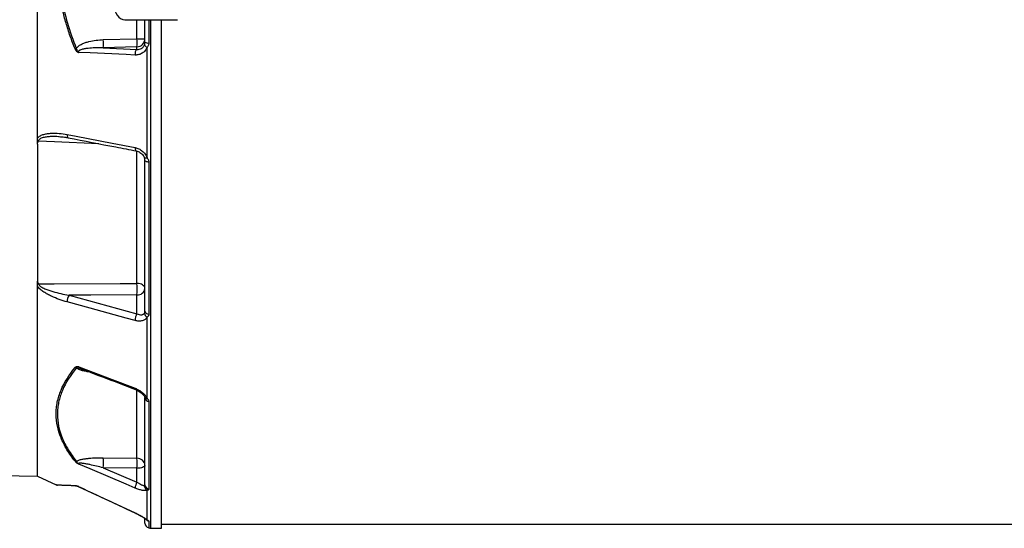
# Model space of a CAD drawing. Header units: millimetres. Extents: x 536 to 2684, y 1129 to 1841.
# Tile 3 of 10: x 1014 to 1610, y 1138 to 1446. Entities that reach past the tile are written whole.
import ezdxf

# ---------------------------------------------------------------- set-up
doc = ezdxf.new("R2010")
doc.units = ezdxf.units.MM

msp = doc.modelspace()

# ---------------------------------------------------------------- linework, layer by layer
at = {"color": 7, "linetype": 'Continuous', "lineweight": 25}
for p, q in [((1077.96, 1445.51), (1109.78, 1445.51)), ((1090.1, 1431.89), (1090.1, 1445.51)), ((1100.1, 1138.01), (1100.1, 1445.51)), ((1064.91, 1433.45), (1085.28, 1434.04)), ((1085.28, 1434.04), (1090.1, 1434.04)), ((1085.28, 1429.12), (1064.91, 1428.52)), ((1064.91, 1428.52), (1085.28, 1427.57)), ((1085.28, 1427.57), (1085.28, 1429.12)), ((1091.4, 1361.95), (1091.4, 1428.92)), ((1090.1, 1269.3), (1090.1, 1360.44)), ((1092.49, 1359.38), (1092.49, 1267.46)), ((1044.15, 1278.93), (1085.28, 1267.7)), ((1085.28, 1267.7), (1085.28, 1279.13)), ((1091.4, 1216.63), (1091.4, 1265.66)), ((1090.1, 1164.37), (1090.1, 1216.99)), ((1092.49, 1214.7), (1092.49, 1161.63)), ((1064.91, 1180.65), (1085.28, 1180.33)), ((1064.91, 1174.61), (1085.28, 1165.92)), ((1085.28, 1174.29), (1064.91, 1174.61)), ((1085.28, 1165.92), (1085.28, 1174.29)), ((1002.93, 1169.9), (1025.17, 1169.51)), ((1025.04, 1169.54), (1036.45, 1164.22)), ((1091.4, 1143.09), (1091.4, 1161.04)), ((1084.12, 1147.31), (1084.47, 1147.14)), ((1090.1, 1141.17), (1090.1, 1143.87)), ((1093.43, 1138.13), (1100.1, 1138.01)), ((1100.1, 1140.51), (2114.13, 1140.51))]:
    msp.add_line(p, q, dxfattribs=at)
at = {"color": 8, "linetype": 'Continuous', "lineweight": 25}
for p, q in [((1085.28, 1434.04), (1085.28, 1445.51)), ((1092.49, 1445.51), (1092.49, 1431.44)), ((1093.43, 1445.51), (1093.43, 1138.13)), ((1085.28, 1286.08), (1085.28, 1366.03)), ((1085.28, 1180.33), (1085.28, 1221.56)), ((1084.12, 1147.36), (1084.12, 1147.31)), ((1092.49, 1142.32), (1092.49, 1138.23))]:
    msp.add_line(p, q, dxfattribs=at)
at = {"color": 8, "linetype": 'Continuous', "lineweight": 25, "flags": 128}
for points in [[(1077.96, 1464.51), (1076.65, 1464.33), (1075.39, 1463.79), (1074.23, 1462.91), (1073.21, 1461.73), (1072.38, 1460.29), (1071.76, 1458.65), (1071.38, 1456.86), (1071.25, 1455.01), (1071.38, 1453.16), (1071.76, 1451.38), (1072.38, 1449.73), (1073.21, 1448.29), (1074.23, 1447.11), (1075.39, 1446.23), (1076.65, 1445.69), (1077.96, 1445.51)], [(1062.26, 1370.53), (1035.34, 1371.71), (1025.71, 1372.14)], [(1042.99, 1376.14), (1042.99, 1375.61), (1043.05, 1375.13), (1043.15, 1374.73), (1043.29, 1374.42), (1043.47, 1374.21), (1043.68, 1374.1), (1043.69, 1374.1)], [(1084.12, 1368.21), (1084.12, 1367.69), (1084.18, 1367.22), (1084.28, 1366.82), (1084.42, 1366.51), (1084.6, 1366.3), (1084.81, 1366.19), (1084.82, 1366.19)], [(1091.4, 1361.95), (1091.05, 1361.87), (1090.73, 1361.82), (1090.45, 1361.79), (1090.22, 1361.79), (1090.04, 1361.81), (1089.91, 1361.85), (1089.84, 1361.91), (1089.84, 1361.93)], [(1084.12, 1222.71), (1084.12, 1222.38), (1084.18, 1222.14), (1084.28, 1222), (1084.32, 1221.98)]]:
    msp.add_lwpolyline(points, dxfattribs=at)
at = {"color": 7, "linetype": 'Continuous', "lineweight": 25, "flags": 128}
for points in [[(1084.12, 1424.14), (1078.68, 1424.39), (1056.94, 1425.4), (1050.15, 1425.72)], [(1042.99, 1376.14), (1048.42, 1375.09), (1070.16, 1370.9), (1084.12, 1368.21)], [(1092.49, 1359.38), (1092, 1359.43), (1091.54, 1359.51), (1091.13, 1359.62), (1090.77, 1359.75), (1090.49, 1359.91), (1090.28, 1360.07), (1090.15, 1360.25), (1090.1, 1360.44)], [(1025.71, 1285.83), (1035.09, 1285.87), (1075.05, 1286.04), (1085.28, 1286.08)], [(1090.1, 1282.96), (1090.01, 1283.55), (1089.74, 1284.13), (1089.3, 1284.66), (1088.7, 1285.13), (1087.97, 1285.52), (1087.14, 1285.82), (1086.23, 1286.01), (1085.28, 1286.08)], [(1085.28, 1279.13), (1057.43, 1279), (1044.15, 1278.93)], [(1084.12, 1263.65), (1078.68, 1265.14), (1056.94, 1271.07), (1042.99, 1274.88)], [(1050.15, 1235.61), (1070.16, 1228.01), (1084.12, 1222.71)], [(1084.12, 1162.34), (1078.68, 1164.66), (1056.94, 1173.93), (1050.15, 1176.82)], [(1090.1, 1176), (1090.01, 1175.67), (1089.74, 1175.36), (1089.3, 1175.07), (1088.7, 1174.81), (1087.97, 1174.6), (1087.14, 1174.44), (1086.23, 1174.33), (1085.28, 1174.29)], [(1050.15, 1163.16), (1070.16, 1153.85), (1084.12, 1147.36)]]:
    msp.add_lwpolyline(points, dxfattribs=at)
at = {"color": 7, "linetype": 'Continuous', "lineweight": 25}
for centre, radius, start, end in [((1013.7, 1430.98), 51.27, 357.2492, 2.7508), ((1085.15, 1434.08), 4.96, 271.54472, 359.57848), ((1034.07, 1431.58), 51.27, 357.2492, 2.7508), ((1092.02, 1431.19), 2.35, 201.83886, 254.87535), ((1092, 1435.38), 3.96, 241.49761, 277.10899), ((1099.94, 1300.77), 137.35, 111.96783, 112.31705), ((1087.95, 1424.76), 3.88, 133.44934, 189.1043), ((1000.88, 1282.61), 84.47, 357.64057, 2.35943), ((1085.66, 1283.6), 4.49, 265.08211, 351.76517), ((1050.39, 1274.95), 7.41, 147.44697, 180.5764), ((1092.42, 1269.83), 2.37, 192.90443, 271.71694), ((1091.53, 1263.72), 7.41, 147.46424, 180.48709), ((1092.77, 1268.26), 2.94, 182.6158, 242.34155), ((1049.1, 1237.12), 2.32, 235.63167, 256.65024), ((1092.66, 1217.27), 2.57, 186.15949, 266.15612), ((982.49, 1177.63), 82.47, 357.90272, 2.09728), ((1085.44, 1175.66), 4.67, 4.22012, 92.00865), ((1002.86, 1177.31), 82.47, 357.90272, 2.09728), ((1048.24, 1180.28), 1.82, 255.64259, 280.30678), ((1037.17, 1166.09), 2, 249.30298, 268.00001), ((1048.62, 1165.43), 1.74, 241.24399, 267.92151), ((1047.77, 1158.73), 4.99, 65.18505, 67.26522), ((1093.99, 1161.11), 9.95, 151.10791, 172.92035), ((1093.02, 1163.79), 3.19, 177.75161, 239.50887), ((1092.96, 1164.45), 2.85, 181.5377, 260.51637), ((1093.1, 1141.17), 3, 180, 258.10579), ((1093.52, 1143.13), 5, 258.10579, 269)]:
    msp.add_arc(centre, radius, start, end, dxfattribs=at)
at = {"color": 8, "linetype": 'Continuous', "lineweight": 25}
for centre, radius, start, end in [((1091.41, 1218.31), 1.68, 208.2956, 269.64929), ((1092.29, 1145.37), 2.45, 227.02736, 248.64872), ((1093.09, 1145.26), 3, 215.00004, 258.34016)]:
    msp.add_arc(centre, radius, start, end, dxfattribs=at)
at = {"color": 7, "linetype": 'Continuous', "lineweight": 25}
for points, knots in [([(1025.1, 1373.94), (1025.1, 1389.19), (1025.1, 1404.88), (1025.1, 1436.78), (1025.1, 1452.99), (1025.1, 1485.53), (1025.1, 1501.86), (1025.1, 1534.25), (1025.1, 1550.31), (1025.1, 1581.77), (1025.1, 1597.17), (1025.1, 1626.96), (1025.1, 1641.34), (1025.1, 1668.73), (1025.1, 1681.74), (1025.1, 1706.07), (1025.1, 1717.4), (1025.1, 1727.75)], [0, 0, 0, 0, 0.125, 0.125, 0.25, 0.25, 0.375, 0.375, 0.5, 0.5, 0.625, 0.625, 0.75, 0.75, 0.875, 0.875, 1, 1, 1, 1]), ([(1047.79, 1427.83), (1046.75, 1430.41), (1045.78, 1433), (1043.97, 1438.23), (1043.12, 1440.86), (1041.57, 1446.18), (1040.86, 1448.86), (1039.59, 1454.25), (1039.03, 1456.96), (1038.54, 1459.68)], [0, 0, 0, 0, 0.25, 0.25, 0.5, 0.5, 0.75, 0.75, 1, 1, 1, 1]), ([(1048.56, 1428.15), (1048.77, 1428.46), (1049, 1428.74), (1049.53, 1429.26), (1049.82, 1429.5), (1050.41, 1429.94), (1050.73, 1430.15), (1051.37, 1430.52), (1051.69, 1430.69), (1052.69, 1431.18), (1053.37, 1431.45), (1054.76, 1431.93), (1055.47, 1432.14), (1057.62, 1432.68), (1059.06, 1432.93), (1061.97, 1433.3), (1063.43, 1433.4), (1064.91, 1433.45)], [0, 0, 0, 0, 0.0625, 0.0625, 0.125, 0.125, 0.1875, 0.1875, 0.25, 0.25, 0.375, 0.375, 0.5, 0.5, 0.75, 0.75, 1, 1, 1, 1]), ([(1085.28, 1427.57), (1085.75, 1427.53), (1086.21, 1427.55), (1087.11, 1427.72), (1087.54, 1427.88), (1088.15, 1428.21), (1088.35, 1428.34), (1088.72, 1428.64), (1088.89, 1428.81), (1089.22, 1429.18), (1089.37, 1429.38), (1089.63, 1429.82), (1089.74, 1430.06), (1089.83, 1430.31)], [0, 0, 0, 0, 0.25, 0.25, 0.5, 0.5, 0.625, 0.625, 0.75, 0.75, 0.875, 0.875, 1, 1, 1, 1]), ([(1089.83, 1430.31), (1089.92, 1430.56), (1089.99, 1430.81), (1090.08, 1431.34), (1090.1, 1431.62), (1090.1, 1431.89)], [0, 0, 0, 0, 0.5, 0.5, 1, 1, 1, 1]), ([(1092.49, 1431.44), (1092.49, 1431.2), (1092.46, 1430.96), (1092.35, 1430.49), (1092.27, 1430.27), (1092.08, 1429.84), (1091.96, 1429.64), (1091.7, 1429.26), (1091.56, 1429.08), (1091.4, 1428.92)], [0, 0, 0, 0, 0.25, 0.25, 0.5, 0.5, 0.75, 0.75, 1, 1, 1, 1]), ([(1047.79, 1427.83), (1047.89, 1427.57), (1048.02, 1427.31), (1048.26, 1426.95), (1048.34, 1426.84), (1048.52, 1426.62), (1048.62, 1426.52), (1048.82, 1426.32), (1048.93, 1426.24), (1049.15, 1426.08), (1049.27, 1426.01), (1049.51, 1425.89), (1049.64, 1425.84), (1049.89, 1425.77), (1050.03, 1425.74), (1050.15, 1425.72)], [0, 0, 0, 0, 0.25, 0.25, 0.375, 0.375, 0.5, 0.5, 0.625, 0.625, 0.75, 0.75, 0.875, 0.875, 1, 1, 1, 1]), ([(1048.56, 1428.15), (1048.62, 1427.9), (1048.69, 1427.66), (1048.89, 1427.2), (1049.01, 1426.98), (1049.29, 1426.58), (1049.46, 1426.4), (1049.7, 1426.13), (1049.79, 1426.04), (1049.96, 1425.87), (1050.06, 1425.79), (1050.15, 1425.72)], [0, 0, 0, 0, 0.25, 0.25, 0.5, 0.5, 0.75, 0.75, 0.875, 0.875, 1, 1, 1, 1]), ([(1064.91, 1428.52), (1063.56, 1428.54), (1062.22, 1428.54), (1059.53, 1428.47), (1058.18, 1428.4), (1056.17, 1428.23), (1055.5, 1428.16), (1054.16, 1427.99), (1053.5, 1427.89), (1052.51, 1427.68), (1052.18, 1427.61), (1051.53, 1427.42), (1051.2, 1427.32), (1050.74, 1427.12), (1050.58, 1427.05), (1050.29, 1426.87), (1050.15, 1426.77), (1049.98, 1426.58), (1049.93, 1426.5), (1049.88, 1426.33), (1049.87, 1426.24), (1049.9, 1426.07), (1049.94, 1425.99), (1050.03, 1425.84), (1050.09, 1425.78), (1050.15, 1425.72)], [0, 0, 0, 0, 0.25, 0.25, 0.5, 0.5, 0.625, 0.625, 0.75, 0.75, 0.8125, 0.8125, 0.875, 0.875, 0.90625, 0.90625, 0.9375, 0.9375, 0.953125, 0.953125, 0.96875, 0.96875, 0.984375, 0.984375, 1, 1, 1, 1]), ([(1091.4, 1428.92), (1091.27, 1428.53), (1091.1, 1428.16), (1090.71, 1427.46), (1090.49, 1427.13), (1089.99, 1426.51), (1089.72, 1426.23), (1089.14, 1425.72), (1088.83, 1425.48), (1087.86, 1424.86), (1087.16, 1424.57), (1085.66, 1424.18), (1084.9, 1424.11), (1084.12, 1424.14)], [0, 0, 0, 0, 0.125, 0.125, 0.25, 0.25, 0.375, 0.375, 0.5, 0.5, 0.75, 0.75, 1, 1, 1, 1]), ([(1025.1, 1373.94), (1025.22, 1374.09), (1025.34, 1374.24), (1025.6, 1374.51), (1025.74, 1374.64), (1026.18, 1374.99), (1026.49, 1375.19), (1027.15, 1375.55), (1027.5, 1375.71), (1028.21, 1375.98), (1028.57, 1376.1), (1029.67, 1376.41), (1030.42, 1376.56), (1031.95, 1376.78), (1032.73, 1376.85), (1035.07, 1376.97), (1036.65, 1376.93), (1039.81, 1376.67), (1041.39, 1376.44), (1042.99, 1376.14)], [0, 0, 0, 0, 0.03125, 0.03125, 0.0625, 0.0625, 0.125, 0.125, 0.1875, 0.1875, 0.25, 0.25, 0.375, 0.375, 0.5, 0.5, 0.75, 0.75, 1, 1, 1, 1]), ([(1025.1, 1370.32), (1025.1, 1370.62), (1025.1, 1370.93), (1025.1, 1371.54), (1025.1, 1371.85), (1025.1, 1372.45), (1025.1, 1372.75), (1025.1, 1373.34), (1025.1, 1373.63), (1025.1, 1373.94)], [0, 0, 0, 0, 0.25, 0.25, 0.5, 0.5, 0.75, 0.75, 1, 1, 1, 1]), ([(1025.1, 1370.32), (1025.1, 1370.65), (1025.15, 1370.97), (1025.29, 1371.43), (1025.36, 1371.59), (1025.48, 1371.8), (1025.52, 1371.87), (1025.61, 1372.01), (1025.66, 1372.08), (1025.71, 1372.14)], [0, 0, 0, 0, 0.5, 0.5, 0.75, 0.75, 0.875, 0.875, 1, 1, 1, 1]), ([(1037.78, 1374.82), (1037.89, 1374.82), (1039.07, 1374.81), (1041.05, 1374.61), (1042.92, 1374.25), (1043.69, 1374.11)], [0, 0, 0, 0, 0.056711, 0.608927, 1, 1, 1, 1]), ([(1043.69, 1374.1), (1053.29, 1372.26), (1066.99, 1369.62), (1080.7, 1366.98), (1084.82, 1366.19)], [0, 0, 0, 0, 0.7, 1, 1, 1, 1]), ([(1025.1, 1370.32), (1025.1, 1355.39), (1025.1, 1340.89), (1025.1, 1313.13), (1025.1, 1299.86), (1025.1, 1287.36)], [0, 0, 0, 0, 0.5, 0.5, 1, 1, 1, 1]), ([(1084.12, 1368.21), (1084.9, 1368.06), (1085.66, 1367.81), (1086.78, 1367.27), (1087.14, 1367.07), (1087.85, 1366.61), (1088.18, 1366.36), (1088.83, 1365.82), (1089.14, 1365.53), (1089.72, 1364.89), (1089.99, 1364.56), (1090.48, 1363.86), (1090.7, 1363.5), (1091.1, 1362.74), (1091.27, 1362.34), (1091.4, 1361.95)], [0, 0, 0, 0, 0.25, 0.25, 0.375, 0.375, 0.5, 0.5, 0.625, 0.625, 0.75, 0.75, 0.875, 0.875, 1, 1, 1, 1]), ([(1084.82, 1366.17), (1085.18, 1366.09), (1085.94, 1365.92), (1087.09, 1365.32), (1088.17, 1364.51), (1089.03, 1363.52), (1089.59, 1362.63), (1089.76, 1362.09), (1089.81, 1361.92)], [0, 0, 0, 0, 0.1793713, 0.3792462, 0.5717688, 0.7532195, 0.923655, 1, 1, 1, 1]), ([(1090.1, 1360.44), (1090.1, 1360.69), (1090.08, 1360.95), (1089.99, 1361.47), (1089.92, 1361.73), (1089.83, 1362)], [0, 0, 0, 0, 0.5, 0.5, 1, 1, 1, 1]), ([(1091.4, 1361.95), (1091.56, 1361.75), (1091.7, 1361.56), (1091.96, 1361.15), (1092.08, 1360.94), (1092.27, 1360.51), (1092.35, 1360.29), (1092.46, 1359.84), (1092.49, 1359.6), (1092.49, 1359.38)], [0, 0, 0, 0, 0.25, 0.25, 0.5, 0.5, 0.75, 0.75, 1, 1, 1, 1]), ([(1025.1, 1287.36), (1025.1, 1287.09), (1025.15, 1286.82), (1025.3, 1286.43), (1025.36, 1286.3), (1025.48, 1286.11), (1025.52, 1286.06), (1025.61, 1285.94), (1025.66, 1285.88), (1025.71, 1285.83)], [0, 0, 0, 0, 0.5, 0.5, 0.75, 0.75, 0.875, 0.875, 1, 1, 1, 1]), ([(1025.1, 1284.36), (1025.1, 1284.61), (1025.1, 1284.87), (1025.1, 1285.39), (1025.1, 1285.65), (1025.1, 1286.15), (1025.1, 1286.39), (1025.1, 1286.87), (1025.1, 1287.11), (1025.1, 1287.36)], [0, 0, 0, 0, 0.25, 0.25, 0.5, 0.5, 0.75, 0.75, 1, 1, 1, 1]), ([(1025.1, 1169.51), (1025.1, 1169.51), (1025.1, 1170.15), (1025.1, 1172.7), (1025.1, 1174.61), (1025.1, 1179.68), (1025.1, 1182.83), (1025.1, 1190.36), (1025.1, 1194.72), (1025.1, 1204.61), (1025.1, 1210.13), (1025.1, 1222.27), (1025.1, 1228.88), (1025.1, 1243.11), (1025.1, 1250.73), (1025.1, 1266.88), (1025.1, 1275.42), (1025.1, 1284.36)], [0, 0, 0, 0, 0.125, 0.125, 0.25, 0.25, 0.375, 0.375, 0.5, 0.5, 0.625, 0.625, 0.75, 0.75, 0.875, 0.875, 1, 1, 1, 1]), ([(1042.99, 1274.88), (1041.39, 1275.31), (1039.81, 1275.81), (1036.65, 1276.95), (1035.08, 1277.59), (1032.73, 1278.69), (1031.95, 1279.08), (1030.43, 1279.92), (1029.67, 1280.36), (1028.58, 1281.09), (1028.22, 1281.34), (1027.51, 1281.87), (1027.16, 1282.14), (1026.5, 1282.72), (1026.18, 1283.02), (1025.6, 1283.66), (1025.33, 1284.01), (1025.1, 1284.36)], [0, 0, 0, 0, 0.25, 0.25, 0.5, 0.5, 0.625, 0.625, 0.75, 0.75, 0.8125, 0.8125, 0.875, 0.875, 0.9375, 0.9375, 1, 1, 1, 1]), ([(1025.71, 1285.83), (1025.71, 1285.74), (1025.72, 1285.66), (1025.77, 1285.48), (1025.81, 1285.4), (1025.95, 1285.14), (1026.08, 1284.98), (1026.37, 1284.68), (1026.53, 1284.54), (1026.87, 1284.29), (1027.04, 1284.17), (1027.57, 1283.82), (1027.95, 1283.61), (1028.72, 1283.22), (1029.11, 1283.04), (1030.28, 1282.53), (1031.08, 1282.23), (1032.69, 1281.66), (1033.5, 1281.41), (1035.95, 1280.68), (1037.58, 1280.27), (1040.87, 1279.53), (1042.51, 1279.21), (1044.15, 1278.93)], [0, 0, 0, 0, 0.015625, 0.015625, 0.03125, 0.03125, 0.0625, 0.0625, 0.09375, 0.09375, 0.125, 0.125, 0.1875, 0.1875, 0.25, 0.25, 0.375, 0.375, 0.5, 0.5, 0.75, 0.75, 1, 1, 1, 1]), ([(1089.83, 1268.12), (1089.92, 1268.28), (1089.99, 1268.47), (1090.08, 1268.87), (1090.1, 1269.08), (1090.1, 1269.3)], [0, 0, 0, 0, 0.5, 0.5, 1, 1, 1, 1]), ([(1091.4, 1265.66), (1091.27, 1265.38), (1091.1, 1265.14), (1090.71, 1264.68), (1090.49, 1264.47), (1089.99, 1264.11), (1089.72, 1263.95), (1089.14, 1263.69), (1088.83, 1263.58), (1087.86, 1263.33), (1087.16, 1263.26), (1085.66, 1263.32), (1084.9, 1263.44), (1084.12, 1263.65)], [0, 0, 0, 0, 0.125, 0.125, 0.25, 0.25, 0.375, 0.375, 0.5, 0.5, 0.75, 0.75, 1, 1, 1, 1]), ([(1085.28, 1267.7), (1085.75, 1267.49), (1086.21, 1267.33), (1087.11, 1267.12), (1087.54, 1267.08), (1088.15, 1267.11), (1088.35, 1267.14), (1088.72, 1267.23), (1088.89, 1267.29), (1089.22, 1267.46), (1089.37, 1267.57), (1089.63, 1267.81), (1089.74, 1267.96), (1089.83, 1268.12)], [0, 0, 0, 0, 0.25, 0.25, 0.5, 0.5, 0.625, 0.625, 0.75, 0.75, 0.875, 0.875, 1, 1, 1, 1]), ([(1092.49, 1267.46), (1092.49, 1267.27), (1092.46, 1267.08), (1092.35, 1266.73), (1092.27, 1266.56), (1092.08, 1266.25), (1091.96, 1266.11), (1091.7, 1265.86), (1091.56, 1265.75), (1091.4, 1265.66)], [0, 0, 0, 0, 0.25, 0.25, 0.5, 0.5, 0.75, 0.75, 1, 1, 1, 1]), ([(1047.79, 1178.52), (1046.88, 1179.68), (1046.02, 1180.84), (1044.39, 1183.18), (1043.63, 1184.36), (1041.49, 1187.91), (1040.29, 1190.29), (1037.37, 1197.44), (1036.34, 1202.25), (1036.32, 1208.3), (1036.38, 1209.51), (1036.63, 1211.94), (1036.82, 1213.15), (1037.32, 1215.56), (1037.64, 1216.76), (1038.39, 1219.15), (1038.82, 1220.34), (1041.28, 1226.22), (1044.16, 1230.77), (1047.79, 1235.2)], [0, 0, 0, 0, 0.0625, 0.0625, 0.125, 0.125, 0.25, 0.25, 0.5, 0.5, 0.5625, 0.5625, 0.625, 0.625, 0.6875, 0.6875, 0.75, 0.75, 1, 1, 1, 1]), ([(1048.56, 1234.85), (1044.93, 1230.46), (1042.07, 1225.95), (1039.13, 1218.99), (1038.38, 1216.64), (1037.61, 1213.06), (1037.42, 1211.86), (1037.17, 1209.43), (1037.1, 1208.22), (1037.1, 1202.18), (1038.12, 1197.39), (1041.05, 1190.24), (1042.26, 1187.87), (1044.4, 1184.32), (1045.16, 1183.15), (1046.79, 1180.81), (1047.65, 1179.65), (1048.56, 1178.49)], [0, 0, 0, 0, 0.25, 0.25, 0.375, 0.375, 0.4375, 0.4375, 0.5, 0.5, 0.75, 0.75, 0.875, 0.875, 0.9375, 0.9375, 1, 1, 1, 1]), ([(1047.79, 1235.2), (1047.89, 1235.33), (1048.02, 1235.44), (1048.33, 1235.63), (1048.51, 1235.7), (1048.92, 1235.78), (1049.15, 1235.8), (1049.51, 1235.76), (1049.64, 1235.74), (1049.89, 1235.69), (1050.03, 1235.65), (1050.15, 1235.61)], [0, 0, 0, 0, 0.25, 0.25, 0.5, 0.5, 0.75, 0.75, 0.875, 0.875, 1, 1, 1, 1]), ([(1048.56, 1234.85), (1048.62, 1234.98), (1048.69, 1235.08), (1048.89, 1235.27), (1049.01, 1235.35), (1049.29, 1235.46), (1049.46, 1235.5), (1049.7, 1235.55), (1049.79, 1235.56), (1049.96, 1235.59), (1050.06, 1235.61), (1050.15, 1235.61)], [0, 0, 0, 0, 0.25, 0.25, 0.5, 0.5, 0.75, 0.75, 0.875, 0.875, 1, 1, 1, 1]), ([(1051.96, 1234.27), (1058.63, 1231.74), (1069.42, 1227.64), (1080.21, 1223.55), (1084.32, 1221.98)], [0, 0, 0, 0, 0.6187352, 1, 1, 1, 1]), ([(1084.12, 1222.71), (1084.9, 1222.41), (1085.66, 1222.05), (1086.78, 1221.41), (1087.14, 1221.17), (1087.85, 1220.69), (1088.18, 1220.43), (1088.83, 1219.9), (1089.14, 1219.63), (1089.72, 1219.05), (1089.99, 1218.75), (1090.48, 1218.16), (1090.7, 1217.86), (1091.1, 1217.24), (1091.27, 1216.93), (1091.4, 1216.63)], [0, 0, 0, 0, 0.25, 0.25, 0.375, 0.375, 0.5, 0.5, 0.625, 0.625, 0.75, 0.75, 0.875, 0.875, 1, 1, 1, 1]), ([(1084.32, 1221.97), (1084.68, 1221.82), (1085.49, 1221.5), (1086.69, 1220.82), (1087.81, 1220.02), (1088.74, 1219.17), (1089.41, 1218.4), (1089.8, 1217.81), (1089.89, 1217.58), (1089.92, 1217.51)], [0, 0, 0, 0, 0.151486, 0.330626, 0.50685, 0.65833, 0.8151, 0.94481, 1, 1, 1, 1]), ([(1089.93, 1217.51), (1089.96, 1217.43), (1090.06, 1217.23), (1090.1, 1217.02), (1090.1, 1217.01), (1090.1, 1217.01)], [0, 0, 0, 0, 0.20421, 0.569745, 1, 1, 1, 1]), ([(1091.4, 1216.63), (1091.56, 1216.46), (1091.7, 1216.3), (1091.96, 1215.97), (1092.08, 1215.81), (1092.27, 1215.49), (1092.35, 1215.33), (1092.46, 1215.02), (1092.49, 1214.86), (1092.49, 1214.7)], [0, 0, 0, 0, 0.25, 0.25, 0.5, 0.5, 0.75, 0.75, 1, 1, 1, 1]), ([(1048.56, 1178.49), (1048.77, 1178.64), (1049, 1178.77), (1049.53, 1179.02), (1049.82, 1179.13), (1050.41, 1179.33), (1050.73, 1179.43), (1051.37, 1179.59), (1051.69, 1179.67), (1052.69, 1179.88), (1053.37, 1180), (1054.76, 1180.19), (1055.47, 1180.28), (1057.62, 1180.48), (1059.06, 1180.57), (1061.97, 1180.66), (1063.43, 1180.67), (1064.91, 1180.65)], [0, 0, 0, 0, 0.0625, 0.0625, 0.125, 0.125, 0.1875, 0.1875, 0.25, 0.25, 0.375, 0.375, 0.5, 0.5, 0.75, 0.75, 1, 1, 1, 1]), ([(1047.79, 1178.52), (1047.89, 1178.38), (1048.02, 1178.24), (1048.26, 1178.02), (1048.34, 1177.95), (1048.52, 1177.8), (1048.62, 1177.72), (1048.82, 1177.58), (1048.93, 1177.5), (1049.15, 1177.35), (1049.27, 1177.28), (1049.51, 1177.14), (1049.64, 1177.07), (1049.89, 1176.94), (1050.03, 1176.88), (1050.15, 1176.82)], [0, 0, 0, 0, 0.25, 0.25, 0.375, 0.375, 0.5, 0.5, 0.625, 0.625, 0.75, 0.75, 0.875, 0.875, 1, 1, 1, 1]), ([(1048.56, 1178.49), (1048.62, 1178.37), (1048.69, 1178.24), (1048.89, 1177.96), (1049.01, 1177.82), (1049.29, 1177.53), (1049.46, 1177.39), (1049.7, 1177.17), (1049.79, 1177.09), (1049.96, 1176.95), (1050.06, 1176.88), (1050.15, 1176.82)], [0, 0, 0, 0, 0.25, 0.25, 0.5, 0.5, 0.75, 0.75, 0.875, 0.875, 1, 1, 1, 1]), ([(1064.91, 1174.61), (1063.56, 1174.95), (1062.22, 1175.28), (1059.53, 1175.91), (1058.18, 1176.21), (1056.17, 1176.62), (1055.5, 1176.75), (1054.16, 1176.99), (1053.5, 1177.1), (1052.51, 1177.24), (1052.18, 1177.28), (1051.53, 1177.35), (1051.2, 1177.38), (1050.74, 1177.39), (1050.58, 1177.39), (1050.29, 1177.38), (1050.15, 1177.36), (1049.98, 1177.3), (1049.93, 1177.27), (1049.88, 1177.2), (1049.87, 1177.16), (1049.9, 1177.06), (1049.94, 1177.01), (1050.03, 1176.91), (1050.09, 1176.87), (1050.15, 1176.82)], [0, 0, 0, 0, 0.25, 0.25, 0.5, 0.5, 0.625, 0.625, 0.75, 0.75, 0.8125, 0.8125, 0.875, 0.875, 0.90625, 0.90625, 0.9375, 0.9375, 0.953125, 0.953125, 0.96875, 0.96875, 0.984375, 0.984375, 1, 1, 1, 1]), ([(1048.56, 1163.69), (1047.08, 1163.74), (1044.12, 1163.85), (1040.75, 1163.96), (1038.39, 1164.05), (1037.17, 1164.09), (1037.22, 1164.09), (1037.24, 1164.09)], [0, 0, 0, 0, 0.216299, 0.43256, 0.65471, 0.876833, 1, 1, 1, 1]), ([(1047.79, 1163.91), (1047.89, 1163.9), (1048.02, 1163.89), (1048.33, 1163.82), (1048.51, 1163.78), (1048.92, 1163.66), (1049.15, 1163.58), (1049.51, 1163.44), (1049.64, 1163.39), (1049.89, 1163.28), (1050.03, 1163.22), (1050.15, 1163.16)], [0, 0, 0, 0, 0.25, 0.25, 0.5, 0.5, 0.75, 0.75, 0.875, 0.875, 1, 1, 1, 1]), ([(1048.56, 1163.69), (1048.62, 1163.69), (1048.69, 1163.68), (1048.89, 1163.63), (1049.01, 1163.59), (1049.29, 1163.49), (1049.46, 1163.43), (1049.7, 1163.33), (1049.79, 1163.29), (1049.96, 1163.23), (1050.06, 1163.2), (1050.15, 1163.16)], [0, 0, 0, 0, 0.25, 0.25, 0.5, 0.5, 0.75, 0.75, 0.875, 0.875, 1, 1, 1, 1]), ([(1049.88, 1163.25), (1057.18, 1159.85), (1068.59, 1154.54), (1080.01, 1149.23), (1084.12, 1147.31)], [0, 0, 0, 0, 0.639597, 1, 1, 1, 1]), ([(1091.4, 1161.04), (1091.27, 1160.95), (1091.1, 1160.89), (1090.71, 1160.8), (1090.49, 1160.77), (1089.99, 1160.76), (1089.72, 1160.77), (1089.14, 1160.83), (1088.83, 1160.87), (1087.86, 1161.06), (1087.16, 1161.24), (1085.66, 1161.72), (1084.9, 1162.01), (1084.12, 1162.34)], [0, 0, 0, 0, 0.125, 0.125, 0.25, 0.25, 0.375, 0.375, 0.5, 0.5, 0.75, 0.75, 1, 1, 1, 1]), ([(1085.28, 1165.92), (1085.75, 1165.6), (1086.21, 1165.31), (1087.11, 1164.77), (1087.54, 1164.54), (1088.15, 1164.26), (1088.35, 1164.18), (1088.72, 1164.04), (1088.89, 1163.98), (1089.22, 1163.9), (1089.37, 1163.88), (1089.63, 1163.87), (1089.74, 1163.88), (1089.83, 1163.91)], [0, 0, 0, 0, 0.25, 0.25, 0.5, 0.5, 0.625, 0.625, 0.75, 0.75, 0.875, 0.875, 1, 1, 1, 1]), ([(1089.83, 1163.91), (1089.92, 1163.94), (1089.99, 1164.01), (1090.08, 1164.17), (1090.1, 1164.27), (1090.1, 1164.37)], [0, 0, 0, 0, 0.5, 0.5, 1, 1, 1, 1]), ([(1092.49, 1161.63), (1092.49, 1161.55), (1092.46, 1161.46), (1092.35, 1161.31), (1092.27, 1161.25), (1092.08, 1161.14), (1091.96, 1161.1), (1091.7, 1161.05), (1091.56, 1161.03), (1091.4, 1161.04)], [0, 0, 0, 0, 0.25, 0.25, 0.5, 0.5, 0.75, 0.75, 1, 1, 1, 1]), ([(1084.12, 1147.36), (1084.9, 1146.99), (1085.66, 1146.62), (1086.78, 1146.04), (1087.14, 1145.84), (1087.85, 1145.46), (1088.18, 1145.26), (1088.83, 1144.89), (1089.14, 1144.7), (1089.72, 1144.33), (1089.99, 1144.16), (1090.48, 1143.82), (1090.7, 1143.66), (1091.1, 1143.36), (1091.27, 1143.22), (1091.4, 1143.09)], [0, 0, 0, 0, 0.25, 0.25, 0.375, 0.375, 0.5, 0.5, 0.625, 0.625, 0.75, 0.75, 0.875, 0.875, 1, 1, 1, 1]), ([(1084.12, 1147.31), (1084.54, 1147.11), (1084.96, 1146.92), (1085.37, 1146.71), (1085.37, 1146.71)], [0, 0, 0, 0, 0.999983, 1, 1, 1, 1]), ([(1085.37, 1146.71), (1085.85, 1146.47), (1086.82, 1145.98), (1088.08, 1145.28), (1089.16, 1144.63), (1089.93, 1144.12), (1090.45, 1143.74), (1090.57, 1143.63), (1090.63, 1143.58)], [0, 0, 0, 0, 0.201911, 0.399455, 0.570217, 0.749501, 0.884728, 1, 1, 1, 1]), ([(1090.61, 1143.59), (1090.64, 1143.57), (1090.73, 1143.48), (1090.77, 1143.44), (1090.75, 1143.46), (1090.75, 1143.46)], [0, 0, 0, 0, 0.254777, 0.998412, 1, 1, 1, 1]), ([(1091.4, 1143.09), (1091.56, 1142.99), (1091.7, 1142.91), (1091.96, 1142.75), (1092.08, 1142.68), (1092.27, 1142.56), (1092.35, 1142.5), (1092.46, 1142.41), (1092.49, 1142.36), (1092.49, 1142.32)], [0, 0, 0, 0, 0.25, 0.25, 0.5, 0.5, 0.75, 0.75, 1, 1, 1, 1])]:
    msp.add_open_spline(points, degree=3, knots=knots, dxfattribs=at)
for points in [[(1039.46, 1459.02), (1041.42, 1448.41), (1044.53, 1438.15), (1048.56, 1428.15)], [(1025.1, 1370.32), (1025.1, 1370.92), (1025.1, 1372.13), (1025.1, 1373.33), (1025.1, 1373.94)], [(1025.1, 1284.36), (1025.1, 1284.86), (1025.1, 1285.85), (1025.1, 1286.86), (1025.1, 1287.36)]]:
    msp.add_open_spline(points, degree=3, dxfattribs=at)
at = {"color": 8, "linetype": 'Continuous', "lineweight": 25}
for points, knots in [([(1037.78, 1374.78), (1036.33, 1374.83), (1034.03, 1374.91), (1030.92, 1374.69), (1028.89, 1374.34), (1027.37, 1373.87), (1026.48, 1373.42), (1025.93, 1372.89), (1025.73, 1372.45), (1025.72, 1372.22), (1025.71, 1372.14)], [0, 0, 0, 0, 0.325144, 0.518455, 0.711347, 0.799453, 0.886978, 0.946992, 0.980471, 1, 1, 1, 1]), ([(1056.58, 1232.52), (1056.12, 1232.57), (1054.87, 1232.73), (1052.89, 1233.15), (1050.92, 1233.69), (1049.44, 1234.27), (1048.83, 1234.68), (1048.56, 1234.85)], [0, 0, 0, 0, 0.150037, 0.413441, 0.681215, 0.860888, 1, 1, 1, 1]), ([(1050.15, 1235.61), (1050.08, 1235.59), (1049.96, 1235.56), (1049.87, 1235.47), (1049.87, 1235.39), (1049.92, 1235.3), (1050.02, 1235.19), (1050.4, 1234.93), (1051.07, 1234.62), (1051.68, 1234.39), (1051.96, 1234.28)], [0, 0, 0, 0, 0.107867, 0.162381, 0.217308, 0.242908, 0.320439, 0.399582, 0.719229, 1, 1, 1, 1]), ([(1036.48, 1164.27), (1036.45, 1164.27), (1036.39, 1164.28), (1037.08, 1164.25), (1038.15, 1164.22), (1039.78, 1164.17), (1041.96, 1164.09), (1044.59, 1164.01), (1046.72, 1163.94), (1047.79, 1163.91)], [0, 0, 0, 0, 0.1232226, 0.2577712, 0.3927337, 0.5435987, 0.6944716, 0.8472312, 1, 1, 1, 1]), ([(1050.15, 1163.16), (1050.08, 1163.19), (1049.96, 1163.22), (1049.88, 1163.25), (1049.88, 1163.25), (1049.88, 1163.25)], [0, 0, 0, 0, 0.595491, 0.896441, 1, 1, 1, 1])]:
    msp.add_open_spline(points, degree=3, knots=knots, dxfattribs=at)

doc.saveas('drawing.dxf')
